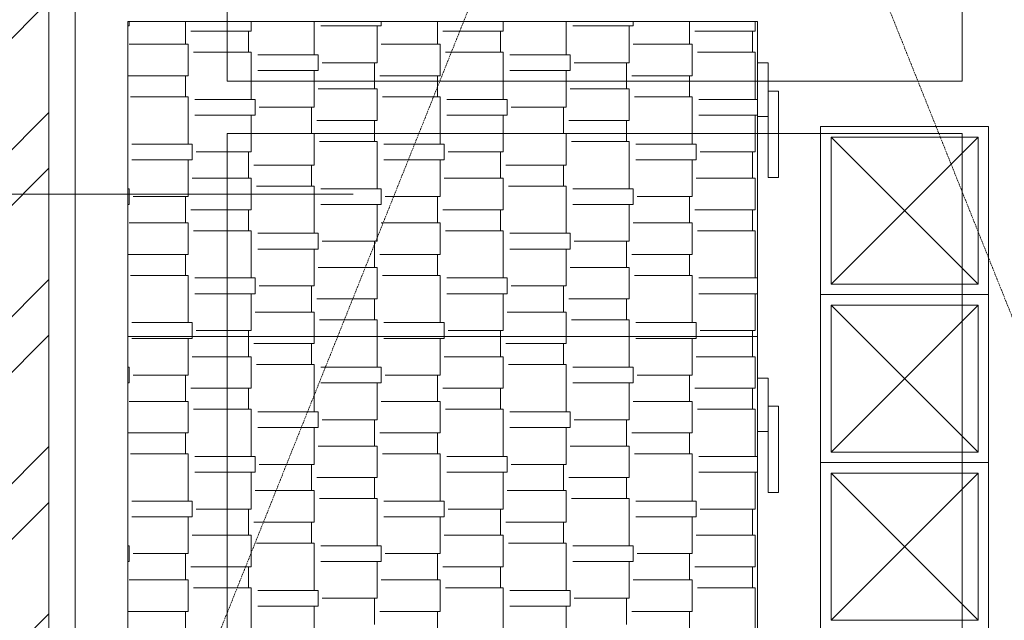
# Model space of a CAD drawing. Header units: millimetres. Extents: x 811 to 573824, y 137 to 100812.
# Tile 102 of 143: x 450097 to 451035, y 72253 to 72824. Entities that reach past the tile are written whole.
import ezdxf

# ---------------------------------------------------------------- set-up
doc = ezdxf.new("R2010")
doc.units = ezdxf.units.MM
doc.header["$LTSCALE"] = 3
doc.header["$MEASUREMENT"] = 0
doc.linetypes.add('HIDDENX2', pattern=[0.75, 0.5, -0.25])
for name, color, linetype, lineweight in [('CANOPIES', 252, 'HIDDENX2', 0), ('KITCHEN EQUIPMENT CODES', 252, 'Continuous', 0), ('KITCHEN EQUIPMENTS', 251, 'Continuous', 0), ('NEW BRICKWORK', 1, 'Continuous', 0)]:
    doc.layers.add(name, color=color, linetype=linetype, lineweight=lineweight)

# ---------------------------------------------------------------- blocks, each defined once
blk = doc.blocks.new('FEFWR')
at = {"layer": 'CANOPIES'}
for p, q in [((451324.93, 71835.19, 0.12), (450124.93, 74835.19, 0.12)), ((451324.93, 74835.19, 0.12), (450124.93, 71835.19, 0.12))]:
    blk.add_line(p, q, dxfattribs=at)
at = {"layer": 'CANOPIES', "elevation": 0.12}
blk.add_lwpolyline([(451324.93, 71835.19), (450124.93, 71835.19), (450124.93, 74835.19), (451324.93, 74835.19)], close=True, dxfattribs=at)
blk = doc.blocks.new('xzgredgr')
at = {"layer": 'KITCHEN EQUIPMENTS'}
for p, q in [((450149.93, 71185.29, 0.12), (450149.93, 74285.29, 0.12)), ((450294.63, 72765.82, 0.12), (450294.63, 73565.82, 0.12)), ((450994.63, 72765.82, 0.12), (450994.63, 73565.82, 0.12)), ((450199.93, 72822.69, 0.12), (450199.93, 71922.69, 0.12)), ((450799.93, 72822.69, 0.12), (450199.93, 72822.69, 0.12)), ((450799.93, 71922.69, 0.12), (450799.93, 72822.69, 0.12)), ((450809.93, 72783.21, 0.12), (450799.93, 72783.21, 0.12)), ((450809.93, 72783.21, 0.12), (450809.93, 72732.17, 0.12)), ((450809.93, 72732.17, 0.12), (450809.93, 72783.21, 0.12)), ((450994.63, 72765.82, 0.12), (450294.63, 72765.82, 0.12)), ((450819.93, 72756.4, 0.12), (450809.93, 72756.4, 0.12)), ((450819.93, 72674.27, 0.12), (450819.93, 72756.4, 0.12)), ((450809.93, 72732.17, 0.12), (450799.93, 72732.17, 0.12)), ((450809.93, 72732.17, 0.12), (450809.93, 72674.27, 0.12)), ((450859.93, 72722.69, 0.12), (450859.93, 72562.69, 0.12)), ((451019.93, 72722.69, 0.12), (450859.93, 72722.69, 0.12)), ((451019.93, 72562.69, 0.12), (451019.93, 72722.69, 0.12)), ((450994.63, 72716.17, 0.12), (450294.63, 72716.17, 0.12)), ((450294.63, 71916.17, 0.12), (450294.63, 72716.17, 0.12)), ((450869.93, 72712.69, 0.12), (450869.93, 72572.69, 0.12)), ((451009.93, 72712.69, 0.12), (450869.93, 72712.69, 0.12)), ((450869.93, 72712.69, 0.12), (451009.93, 72572.69, 0.12)), ((450869.93, 72572.69, 0.12), (451009.93, 72712.69, 0.12)), ((450994.63, 71916.17, 0.12), (450994.63, 72716.17, 0.12)), ((451009.93, 72572.69, 0.12), (451009.93, 72712.69, 0.12)), ((450809.93, 72674.27, 0.12), (450819.93, 72674.27, 0.12)), ((450869.93, 72572.69, 0.12), (451009.93, 72572.69, 0.12)), ((450859.93, 72562.69, 0.12), (450859.93, 72402.69, 0.12)), ((451019.93, 72562.69, 0.12), (450859.93, 72562.69, 0.12)), ((451019.93, 72562.69, 0.12), (450859.93, 72562.69, 0.12)), ((451019.93, 72562.69, 0.12), (450859.93, 72562.69, 0.12)), ((451019.93, 72402.69, 0.12), (451019.93, 72562.69, 0.12)), ((450869.93, 72552.69, 0.12), (450869.93, 72412.69, 0.12)), ((451009.93, 72552.69, 0.12), (450869.93, 72552.69, 0.12)), ((450869.93, 72552.69, 0.12), (451009.93, 72412.69, 0.12)), ((450869.93, 72412.69, 0.12), (451009.93, 72552.69, 0.12)), ((451009.93, 72412.69, 0.12), (451009.93, 72552.69, 0.12)), ((450799.93, 72522.69, 0.12), (450199.93, 72522.69, 0.12)), ((450809.93, 72483.21, 0.12), (450799.93, 72483.21, 0.12)), ((450809.93, 72483.21, 0.12), (450809.93, 72432.17, 0.12)), ((450809.93, 72432.17, 0.12), (450809.93, 72483.21, 0.12)), ((450819.93, 72456.4, 0.12), (450809.93, 72456.4, 0.12)), ((450819.93, 72374.27, 0.12), (450819.93, 72456.4, 0.12)), ((450809.93, 72432.17, 0.12), (450799.93, 72432.17, 0.12)), ((450809.93, 72432.17, 0.12), (450809.93, 72374.27, 0.12)), ((450869.93, 72412.69, 0.12), (451009.93, 72412.69, 0.12)), ((450859.93, 72402.69, 0.12), (450859.93, 72242.69, 0.12)), ((451019.93, 72402.69, 0.12), (450859.93, 72402.69, 0.12)), ((451019.93, 72402.69, 0.12), (450859.93, 72402.69, 0.12)), ((451019.93, 72402.69, 0.12), (450859.93, 72402.69, 0.12)), ((451019.93, 72242.69, 0.12), (451019.93, 72402.69, 0.12)), ((450869.93, 72392.69, 0.12), (450869.93, 72252.69, 0.12)), ((451009.93, 72392.69, 0.12), (450869.93, 72392.69, 0.12)), ((450869.93, 72392.69, 0.12), (451009.93, 72252.69, 0.12)), ((450869.93, 72252.69, 0.12), (451009.93, 72392.69, 0.12)), ((451009.93, 72252.69, 0.12), (451009.93, 72392.69, 0.12)), ((450809.93, 72374.27, 0.12), (450819.93, 72374.27, 0.12)), ((450869.93, 72252.69, 0.12), (451009.93, 72252.69, 0.12))]:
    blk.add_line(p, q, dxfattribs=at)
at = {"layer": 'KITCHEN EQUIPMENTS', "linetype": 'Continuous'}
for p, q in [((450201.33, 72818.5, 0.12), (450199.93, 72818.5, 0.12)), ((450201.33, 72818.5, 0.12), (450201.33, 72822.69, 0.12)), ((450255.08, 72801, 0.12), (450255.08, 72822.69, 0.12)), ((450317.58, 72813.5, 0.12), (450317.58, 72822.69, 0.12)), ((450377.58, 72791, 0.12), (450377.58, 72822.69, 0.12)), ((450441.33, 72818.5, 0.12), (450383.83, 72818.5, 0.12)), ((450437.58, 72783.5, 0.12), (450437.58, 72818.5, 0.12)), ((450441.33, 72818.5, 0.12), (450441.33, 72822.69, 0.12)), ((450495.08, 72801, 0.12), (450495.08, 72822.69, 0.12)), ((450557.58, 72813.5, 0.12), (450557.58, 72822.69, 0.12)), ((450617.58, 72791, 0.12), (450617.58, 72822.69, 0.12)), ((450681.33, 72818.5, 0.12), (450623.83, 72818.5, 0.12)), ((450677.58, 72783.5, 0.12), (450677.58, 72818.5, 0.12)), ((450681.33, 72818.5, 0.12), (450681.33, 72822.69, 0.12)), ((450735.08, 72801, 0.12), (450735.08, 72822.69, 0.12)), ((450797.58, 72813.5, 0.12), (450797.58, 72822.69, 0.12)), ((450317.58, 72813.5, 0.12), (450260.08, 72813.5, 0.12)), ((450315.08, 72793.5, 0.12), (450315.08, 72813.5, 0.12)), ((450557.58, 72813.5, 0.12), (450500.08, 72813.5, 0.12)), ((450555.08, 72793.5, 0.12), (450555.08, 72813.5, 0.12)), ((450797.58, 72813.5, 0.12), (450740.08, 72813.5, 0.12)), ((450795.08, 72793.5, 0.12), (450795.08, 72813.5, 0.12)), ((450257.58, 72801, 0.12), (450201.33, 72801, 0.12)), ((450257.58, 72771, 0.12), (450257.58, 72801, 0.12)), ((450497.58, 72801, 0.12), (450441.33, 72801, 0.12)), ((450497.58, 72771, 0.12), (450497.58, 72801, 0.12)), ((450737.58, 72801, 0.12), (450681.33, 72801, 0.12)), ((450737.58, 72771, 0.12), (450737.58, 72801, 0.12)), ((450317.58, 72793.5, 0.12), (450262.58, 72793.5, 0.12)), ((450317.58, 72748.5, 0.12), (450317.58, 72793.5, 0.12)), ((450381.33, 72791, 0.12), (450323.83, 72791, 0.12)), ((450381.33, 72776, 0.12), (450381.33, 72791, 0.12)), ((450557.58, 72793.5, 0.12), (450502.58, 72793.5, 0.12)), ((450557.58, 72748.5, 0.12), (450557.58, 72793.5, 0.12)), ((450621.33, 72791, 0.12), (450563.83, 72791, 0.12)), ((450621.33, 72776, 0.12), (450621.33, 72791, 0.12)), ((450797.58, 72793.5, 0.12), (450742.58, 72793.5, 0.12)), ((450797.58, 72748.5, 0.12), (450797.58, 72793.5, 0.12)), ((450437.58, 72783.5, 0.12), (450385.08, 72783.5, 0.12)), ((450435.08, 72758.5, 0.12), (450435.08, 72783.5, 0.12)), ((450677.58, 72783.5, 0.12), (450625.08, 72783.5, 0.12)), ((450675.08, 72758.5, 0.12), (450675.08, 72783.5, 0.12)), ((450257.58, 72771, 0.12), (450200.08, 72771, 0.12)), ((450255.08, 72751, 0.12), (450255.08, 72771, 0.12)), ((450381.33, 72776, 0.12), (450323.83, 72776, 0.12)), ((450377.58, 72741, 0.12), (450377.58, 72776, 0.12)), ((450497.58, 72771, 0.12), (450440.08, 72771, 0.12)), ((450495.08, 72751, 0.12), (450495.08, 72771, 0.12)), ((450621.33, 72776, 0.12), (450563.83, 72776, 0.12)), ((450617.58, 72741, 0.12), (450617.58, 72776, 0.12)), ((450737.58, 72771, 0.12), (450680.08, 72771, 0.12)), ((450735.08, 72751, 0.12), (450735.08, 72771, 0.12)), ((450257.58, 72751, 0.12), (450202.58, 72751, 0.12)), ((450257.58, 72706, 0.12), (450257.58, 72751, 0.12)), ((450437.58, 72758.5, 0.12), (450381.33, 72758.5, 0.12)), ((450437.58, 72728.5, 0.12), (450437.58, 72758.5, 0.12)), ((450497.58, 72751, 0.12), (450442.58, 72751, 0.12)), ((450497.58, 72706, 0.12), (450497.58, 72751, 0.12)), ((450677.58, 72758.5, 0.12), (450621.33, 72758.5, 0.12)), ((450677.58, 72728.5, 0.12), (450677.58, 72758.5, 0.12)), ((450737.58, 72751, 0.12), (450682.58, 72751, 0.12)), ((450737.58, 72706, 0.12), (450737.58, 72751, 0.12)), ((450321.33, 72748.5, 0.12), (450263.83, 72748.5, 0.12)), ((450321.33, 72733.5, 0.12), (450321.33, 72748.5, 0.12)), ((450377.58, 72741, 0.12), (450325.08, 72741, 0.12)), ((450375.08, 72716, 0.12), (450375.08, 72741, 0.12)), ((450561.33, 72748.5, 0.12), (450503.83, 72748.5, 0.12)), ((450561.33, 72733.5, 0.12), (450561.33, 72748.5, 0.12)), ((450617.58, 72741, 0.12), (450565.08, 72741, 0.12)), ((450615.08, 72716, 0.12), (450615.08, 72741, 0.12)), ((450799.93, 72748.5, 0.12), (450743.83, 72748.5, 0.12)), ((450321.33, 72733.5, 0.12), (450263.83, 72733.5, 0.12)), ((450317.58, 72698.5, 0.12), (450317.58, 72733.5, 0.12)), ((450561.33, 72733.5, 0.12), (450503.83, 72733.5, 0.12)), ((450557.58, 72698.5, 0.12), (450557.58, 72733.5, 0.12)), ((450799.93, 72733.5, 0.12), (450743.83, 72733.5, 0.12)), ((450797.58, 72698.5, 0.12), (450797.58, 72733.5, 0.12)), ((450437.58, 72728.5, 0.12), (450380.08, 72728.5, 0.12)), ((450435.08, 72708.5, 0.12), (450435.08, 72728.5, 0.12)), ((450677.58, 72728.5, 0.12), (450620.08, 72728.5, 0.12)), ((450675.08, 72708.5, 0.12), (450675.08, 72728.5, 0.12)), ((450377.58, 72716, 0.12), (450321.33, 72716, 0.12)), ((450377.58, 72686, 0.12), (450377.58, 72716, 0.12)), ((450617.58, 72716, 0.12), (450561.33, 72716, 0.12)), ((450617.58, 72686, 0.12), (450617.58, 72716, 0.12)), ((450261.33, 72706, 0.12), (450203.83, 72706, 0.12)), ((450261.33, 72691, 0.12), (450261.33, 72706, 0.12)), ((450437.58, 72708.5, 0.12), (450382.58, 72708.5, 0.12)), ((450437.58, 72663.5, 0.12), (450437.58, 72708.5, 0.12)), ((450501.33, 72706, 0.12), (450443.83, 72706, 0.12)), ((450501.33, 72691, 0.12), (450501.33, 72706, 0.12)), ((450677.58, 72708.5, 0.12), (450622.58, 72708.5, 0.12)), ((450677.58, 72663.5, 0.12), (450677.58, 72708.5, 0.12)), ((450741.33, 72706, 0.12), (450683.83, 72706, 0.12)), ((450741.33, 72691, 0.12), (450741.33, 72706, 0.12)), ((450317.58, 72698.5, 0.12), (450265.08, 72698.5, 0.12)), ((450315.08, 72673.5, 0.12), (450315.08, 72698.5, 0.12)), ((450557.58, 72698.5, 0.12), (450505.08, 72698.5, 0.12)), ((450555.08, 72673.5, 0.12), (450555.08, 72698.5, 0.12)), ((450797.58, 72698.5, 0.12), (450745.08, 72698.5, 0.12)), ((450795.08, 72673.5, 0.12), (450795.08, 72698.5, 0.12)), ((450261.33, 72691, 0.12), (450203.83, 72691, 0.12)), ((450257.58, 72656, 0.12), (450257.58, 72691, 0.12)), ((450377.58, 72686, 0.12), (450320.08, 72686, 0.12)), ((450375.08, 72666, 0.12), (450375.08, 72686, 0.12)), ((450501.33, 72691, 0.12), (450443.83, 72691, 0.12)), ((450497.58, 72656, 0.12), (450497.58, 72691, 0.12)), ((450617.58, 72686, 0.12), (450560.08, 72686, 0.12)), ((450615.08, 72666, 0.12), (450615.08, 72686, 0.12)), ((450741.33, 72691, 0.12), (450683.83, 72691, 0.12)), ((450737.58, 72656, 0.12), (450737.58, 72691, 0.12)), ((450317.58, 72673.5, 0.12), (450261.33, 72673.5, 0.12)), ((450317.58, 72643.5, 0.12), (450317.58, 72673.5, 0.12)), ((450377.58, 72666, 0.12), (450322.58, 72666, 0.12)), ((450377.58, 72621, 0.12), (450377.58, 72666, 0.12)), ((450557.58, 72673.5, 0.12), (450501.33, 72673.5, 0.12)), ((450557.58, 72643.5, 0.12), (450557.58, 72673.5, 0.12)), ((450617.58, 72666, 0.12), (450562.58, 72666, 0.12)), ((450617.58, 72621, 0.12), (450617.58, 72666, 0.12)), ((450797.58, 72673.5, 0.12), (450741.33, 72673.5, 0.12)), ((450797.58, 72643.5, 0.12), (450797.58, 72673.5, 0.12)), ((450201.33, 72663.5, 0.12), (450199.93, 72663.5, 0.12)), ((450201.33, 72648.5, 0.12), (450201.33, 72663.5, 0.12)), ((450441.33, 72663.5, 0.12), (450383.83, 72663.5, 0.12)), ((450441.33, 72648.5, 0.12), (450441.33, 72663.5, 0.12)), ((450681.33, 72663.5, 0.12), (450623.83, 72663.5, 0.12)), ((450681.33, 72648.5, 0.12), (450681.33, 72663.5, 0.12)), ((450201.33, 72648.5, 0.12), (450199.93, 72648.5, 0.12)), ((450257.58, 72656, 0.12), (450205.08, 72656, 0.12)), ((450255.08, 72631, 0.12), (450255.08, 72656, 0.12)), ((450441.33, 72648.5, 0.12), (450383.83, 72648.5, 0.12)), ((450437.58, 72613.5, 0.12), (450437.58, 72648.5, 0.12)), ((450497.58, 72656, 0.12), (450445.08, 72656, 0.12)), ((450495.08, 72631, 0.12), (450495.08, 72656, 0.12)), ((450681.33, 72648.5, 0.12), (450623.83, 72648.5, 0.12)), ((450677.58, 72613.5, 0.12), (450677.58, 72648.5, 0.12)), ((450737.58, 72656, 0.12), (450685.08, 72656, 0.12)), ((450735.08, 72631, 0.12), (450735.08, 72656, 0.12)), ((450317.58, 72643.5, 0.12), (450260.08, 72643.5, 0.12)), ((450315.08, 72623.5, 0.12), (450315.08, 72643.5, 0.12)), ((450557.58, 72643.5, 0.12), (450500.08, 72643.5, 0.12)), ((450555.08, 72623.5, 0.12), (450555.08, 72643.5, 0.12)), ((450797.58, 72643.5, 0.12), (450740.08, 72643.5, 0.12)), ((450795.08, 72623.5, 0.12), (450795.08, 72643.5, 0.12)), ((450257.58, 72631, 0.12), (450201.33, 72631, 0.12)), ((450257.58, 72601, 0.12), (450257.58, 72631, 0.12)), ((450497.58, 72631, 0.12), (450441.33, 72631, 0.12)), ((450497.58, 72601, 0.12), (450497.58, 72631, 0.12)), ((450737.58, 72631, 0.12), (450681.33, 72631, 0.12)), ((450737.58, 72601, 0.12), (450737.58, 72631, 0.12)), ((450317.58, 72623.5, 0.12), (450262.58, 72623.5, 0.12)), ((450317.58, 72578.5, 0.12), (450317.58, 72623.5, 0.12)), ((450381.33, 72621, 0.12), (450323.83, 72621, 0.12)), ((450381.33, 72606, 0.12), (450381.33, 72621, 0.12)), ((450557.58, 72623.5, 0.12), (450502.58, 72623.5, 0.12)), ((450557.58, 72578.5, 0.12), (450557.58, 72623.5, 0.12)), ((450621.33, 72621, 0.12), (450563.83, 72621, 0.12)), ((450621.33, 72606, 0.12), (450621.33, 72621, 0.12)), ((450797.58, 72623.5, 0.12), (450742.58, 72623.5, 0.12)), ((450797.58, 72578.5, 0.12), (450797.58, 72623.5, 0.12)), ((450437.58, 72613.5, 0.12), (450385.08, 72613.5, 0.12)), ((450435.08, 72588.5, 0.12), (450435.08, 72613.5, 0.12)), ((450677.58, 72613.5, 0.12), (450625.08, 72613.5, 0.12)), ((450675.08, 72588.5, 0.12), (450675.08, 72613.5, 0.12)), ((450257.58, 72601, 0.12), (450200.08, 72601, 0.12)), ((450255.08, 72581, 0.12), (450255.08, 72601, 0.12)), ((450381.33, 72606, 0.12), (450323.83, 72606, 0.12)), ((450377.58, 72571, 0.12), (450377.58, 72606, 0.12)), ((450497.58, 72601, 0.12), (450440.08, 72601, 0.12)), ((450495.08, 72581, 0.12), (450495.08, 72601, 0.12)), ((450621.33, 72606, 0.12), (450563.83, 72606, 0.12)), ((450617.58, 72571, 0.12), (450617.58, 72606, 0.12)), ((450737.58, 72601, 0.12), (450680.08, 72601, 0.12)), ((450735.08, 72581, 0.12), (450735.08, 72601, 0.12)), ((450437.58, 72588.5, 0.12), (450381.33, 72588.5, 0.12)), ((450437.58, 72558.5, 0.12), (450437.58, 72588.5, 0.12)), ((450677.58, 72588.5, 0.12), (450621.33, 72588.5, 0.12)), ((450677.58, 72558.5, 0.12), (450677.58, 72588.5, 0.12)), ((450257.58, 72581, 0.12), (450202.58, 72581, 0.12)), ((450257.58, 72536, 0.12), (450257.58, 72581, 0.12)), ((450321.33, 72578.5, 0.12), (450263.83, 72578.5, 0.12)), ((450321.33, 72563.5, 0.12), (450321.33, 72578.5, 0.12)), ((450497.58, 72581, 0.12), (450442.58, 72581, 0.12)), ((450497.58, 72536, 0.12), (450497.58, 72581, 0.12)), ((450561.33, 72578.5, 0.12), (450503.83, 72578.5, 0.12)), ((450561.33, 72563.5, 0.12), (450561.33, 72578.5, 0.12)), ((450737.58, 72581, 0.12), (450682.58, 72581, 0.12)), ((450737.58, 72536, 0.12), (450737.58, 72581, 0.12)), ((450799.93, 72578.5, 0.12), (450743.83, 72578.5, 0.12)), ((450321.33, 72563.5, 0.12), (450263.83, 72563.5, 0.12)), ((450317.58, 72528.5, 0.12), (450317.58, 72563.5, 0.12)), ((450377.58, 72571, 0.12), (450325.08, 72571, 0.12)), ((450375.08, 72546, 0.12), (450375.08, 72571, 0.12)), ((450561.33, 72563.5, 0.12), (450503.83, 72563.5, 0.12)), ((450557.58, 72528.5, 0.12), (450557.58, 72563.5, 0.12)), ((450617.58, 72571, 0.12), (450565.08, 72571, 0.12)), ((450615.08, 72546, 0.12), (450615.08, 72571, 0.12)), ((450799.93, 72563.5, 0.12), (450743.83, 72563.5, 0.12)), ((450797.58, 72528.5, 0.12), (450797.58, 72563.5, 0.12)), ((450437.58, 72558.5, 0.12), (450380.08, 72558.5, 0.12)), ((450435.08, 72538.5, 0.12), (450435.08, 72558.5, 0.12)), ((450677.58, 72558.5, 0.12), (450620.08, 72558.5, 0.12)), ((450675.08, 72538.5, 0.12), (450675.08, 72558.5, 0.12)), ((450377.58, 72546, 0.12), (450321.33, 72546, 0.12)), ((450377.58, 72522.69, 0.12), (450377.58, 72546, 0.12)), ((450617.58, 72546, 0.12), (450561.33, 72546, 0.12)), ((450617.58, 72522.69, 0.12), (450617.58, 72546, 0.12)), ((450261.33, 72536, 0.12), (450203.83, 72536, 0.12)), ((450261.33, 72522.69, 0.12), (450261.33, 72536, 0.12)), ((450437.58, 72538.5, 0.12), (450382.58, 72538.5, 0.12)), ((450437.58, 72522.69, 0.12), (450437.58, 72538.5, 0.12)), ((450501.33, 72536, 0.12), (450443.83, 72536, 0.12)), ((450501.33, 72522.69, 0.12), (450501.33, 72536, 0.12)), ((450677.58, 72538.5, 0.12), (450622.58, 72538.5, 0.12)), ((450677.58, 72522.69, 0.12), (450677.58, 72538.5, 0.12)), ((450741.33, 72536, 0.12), (450683.83, 72536, 0.12)), ((450741.33, 72522.69, 0.12), (450741.33, 72536, 0.12)), ((450317.58, 72528.5, 0.12), (450265.08, 72528.5, 0.12)), ((450315.08, 72522.69, 0.12), (450315.08, 72528.5, 0.12)), ((450557.58, 72528.5, 0.12), (450505.08, 72528.5, 0.12)), ((450555.08, 72522.69, 0.12), (450555.08, 72528.5, 0.12)), ((450797.58, 72528.5, 0.12), (450745.08, 72528.5, 0.12)), ((450795.08, 72522.69, 0.12), (450795.08, 72528.5, 0.12)), ((450261.33, 72521, 0.12), (450203.83, 72521, 0.12)), ((450257.58, 72486, 0.12), (450257.58, 72521, 0.12)), ((450261.33, 72521, 0.12), (450261.33, 72522.69, 0.12)), ((450315.08, 72503.5, 0.12), (450315.08, 72522.69, 0.12)), ((450377.58, 72516, 0.12), (450320.08, 72516, 0.12)), ((450375.08, 72496, 0.12), (450375.08, 72516, 0.12)), ((450377.58, 72516, 0.12), (450377.58, 72522.69, 0.12)), ((450437.58, 72493.5, 0.12), (450437.58, 72522.69, 0.12)), ((450501.33, 72521, 0.12), (450443.83, 72521, 0.12)), ((450497.58, 72486, 0.12), (450497.58, 72521, 0.12)), ((450501.33, 72521, 0.12), (450501.33, 72522.69, 0.12)), ((450555.08, 72503.5, 0.12), (450555.08, 72522.69, 0.12)), ((450617.58, 72516, 0.12), (450560.08, 72516, 0.12)), ((450615.08, 72496, 0.12), (450615.08, 72516, 0.12)), ((450617.58, 72516, 0.12), (450617.58, 72522.69, 0.12)), ((450677.58, 72493.5, 0.12), (450677.58, 72522.69, 0.12)), ((450741.33, 72521, 0.12), (450683.83, 72521, 0.12)), ((450737.58, 72486, 0.12), (450737.58, 72521, 0.12)), ((450741.33, 72521, 0.12), (450741.33, 72522.69, 0.12)), ((450795.08, 72503.5, 0.12), (450795.08, 72522.69, 0.12)), ((450317.58, 72503.5, 0.12), (450261.33, 72503.5, 0.12)), ((450317.58, 72473.5, 0.12), (450317.58, 72503.5, 0.12)), ((450557.58, 72503.5, 0.12), (450501.33, 72503.5, 0.12)), ((450557.58, 72473.5, 0.12), (450557.58, 72503.5, 0.12)), ((450797.58, 72503.5, 0.12), (450741.33, 72503.5, 0.12)), ((450797.58, 72473.5, 0.12), (450797.58, 72503.5, 0.12)), ((450201.33, 72493.5, 0.12), (450199.93, 72493.5, 0.12)), ((450201.33, 72478.5, 0.12), (450201.33, 72493.5, 0.12)), ((450377.58, 72496, 0.12), (450322.58, 72496, 0.12)), ((450377.58, 72451, 0.12), (450377.58, 72496, 0.12)), ((450441.33, 72493.5, 0.12), (450383.83, 72493.5, 0.12)), ((450441.33, 72478.5, 0.12), (450441.33, 72493.5, 0.12)), ((450617.58, 72496, 0.12), (450562.58, 72496, 0.12)), ((450617.58, 72451, 0.12), (450617.58, 72496, 0.12)), ((450681.33, 72493.5, 0.12), (450623.83, 72493.5, 0.12)), ((450681.33, 72478.5, 0.12), (450681.33, 72493.5, 0.12)), ((450201.33, 72478.5, 0.12), (450199.93, 72478.5, 0.12)), ((450257.58, 72486, 0.12), (450205.08, 72486, 0.12)), ((450255.08, 72461, 0.12), (450255.08, 72486, 0.12)), ((450441.33, 72478.5, 0.12), (450383.83, 72478.5, 0.12)), ((450437.58, 72443.5, 0.12), (450437.58, 72478.5, 0.12)), ((450497.58, 72486, 0.12), (450445.08, 72486, 0.12)), ((450495.08, 72461, 0.12), (450495.08, 72486, 0.12)), ((450681.33, 72478.5, 0.12), (450623.83, 72478.5, 0.12)), ((450677.58, 72443.5, 0.12), (450677.58, 72478.5, 0.12)), ((450737.58, 72486, 0.12), (450685.08, 72486, 0.12)), ((450735.08, 72461, 0.12), (450735.08, 72486, 0.12)), ((450317.58, 72473.5, 0.12), (450260.08, 72473.5, 0.12)), ((450315.08, 72453.5, 0.12), (450315.08, 72473.5, 0.12)), ((450557.58, 72473.5, 0.12), (450500.08, 72473.5, 0.12)), ((450555.08, 72453.5, 0.12), (450555.08, 72473.5, 0.12)), ((450797.58, 72473.5, 0.12), (450740.08, 72473.5, 0.12)), ((450795.08, 72453.5, 0.12), (450795.08, 72473.5, 0.12)), ((450257.58, 72461, 0.12), (450201.33, 72461, 0.12)), ((450257.58, 72431, 0.12), (450257.58, 72461, 0.12)), ((450497.58, 72461, 0.12), (450441.33, 72461, 0.12)), ((450497.58, 72431, 0.12), (450497.58, 72461, 0.12)), ((450737.58, 72461, 0.12), (450681.33, 72461, 0.12)), ((450737.58, 72431, 0.12), (450737.58, 72461, 0.12)), ((450317.58, 72453.5, 0.12), (450262.58, 72453.5, 0.12)), ((450317.58, 72408.5, 0.12), (450317.58, 72453.5, 0.12)), ((450381.33, 72451, 0.12), (450323.83, 72451, 0.12)), ((450381.33, 72436, 0.12), (450381.33, 72451, 0.12)), ((450557.58, 72453.5, 0.12), (450502.58, 72453.5, 0.12)), ((450557.58, 72408.5, 0.12), (450557.58, 72453.5, 0.12)), ((450621.33, 72451, 0.12), (450563.83, 72451, 0.12)), ((450621.33, 72436, 0.12), (450621.33, 72451, 0.12)), ((450797.58, 72453.5, 0.12), (450742.58, 72453.5, 0.12)), ((450797.58, 72408.5, 0.12), (450797.58, 72453.5, 0.12)), ((450437.58, 72443.5, 0.12), (450385.08, 72443.5, 0.12)), ((450435.08, 72418.5, 0.12), (450435.08, 72443.5, 0.12)), ((450677.58, 72443.5, 0.12), (450625.08, 72443.5, 0.12)), ((450675.08, 72418.5, 0.12), (450675.08, 72443.5, 0.12)), ((450381.33, 72436, 0.12), (450323.83, 72436, 0.12)), ((450377.58, 72401, 0.12), (450377.58, 72436, 0.12)), ((450621.33, 72436, 0.12), (450563.83, 72436, 0.12)), ((450617.58, 72401, 0.12), (450617.58, 72436, 0.12)), ((450257.58, 72431, 0.12), (450200.08, 72431, 0.12)), ((450255.08, 72411, 0.12), (450255.08, 72431, 0.12)), ((450497.58, 72431, 0.12), (450440.08, 72431, 0.12)), ((450495.08, 72411, 0.12), (450495.08, 72431, 0.12)), ((450737.58, 72431, 0.12), (450680.08, 72431, 0.12)), ((450735.08, 72411, 0.12), (450735.08, 72431, 0.12)), ((450437.58, 72418.5, 0.12), (450381.33, 72418.5, 0.12)), ((450437.58, 72388.5, 0.12), (450437.58, 72418.5, 0.12)), ((450677.58, 72418.5, 0.12), (450621.33, 72418.5, 0.12)), ((450677.58, 72388.5, 0.12), (450677.58, 72418.5, 0.12)), ((450257.58, 72411, 0.12), (450202.58, 72411, 0.12)), ((450257.58, 72366, 0.12), (450257.58, 72411, 0.12)), ((450321.33, 72408.5, 0.12), (450263.83, 72408.5, 0.12)), ((450321.33, 72393.5, 0.12), (450321.33, 72408.5, 0.12)), ((450497.58, 72411, 0.12), (450442.58, 72411, 0.12)), ((450497.58, 72366, 0.12), (450497.58, 72411, 0.12)), ((450561.33, 72408.5, 0.12), (450503.83, 72408.5, 0.12)), ((450561.33, 72393.5, 0.12), (450561.33, 72408.5, 0.12)), ((450737.58, 72411, 0.12), (450682.58, 72411, 0.12)), ((450737.58, 72366, 0.12), (450737.58, 72411, 0.12)), ((450799.93, 72408.5, 0.12), (450743.83, 72408.5, 0.12)), ((450377.58, 72401, 0.12), (450325.08, 72401, 0.12)), ((450375.08, 72376, 0.12), (450375.08, 72401, 0.12)), ((450617.58, 72401, 0.12), (450565.08, 72401, 0.12)), ((450615.08, 72376, 0.12), (450615.08, 72401, 0.12)), ((450321.33, 72393.5, 0.12), (450263.83, 72393.5, 0.12)), ((450317.58, 72358.5, 0.12), (450317.58, 72393.5, 0.12)), ((450437.58, 72388.5, 0.12), (450380.08, 72388.5, 0.12)), ((450435.08, 72368.5, 0.12), (450435.08, 72388.5, 0.12)), ((450561.33, 72393.5, 0.12), (450503.83, 72393.5, 0.12)), ((450557.58, 72358.5, 0.12), (450557.58, 72393.5, 0.12)), ((450677.58, 72388.5, 0.12), (450620.08, 72388.5, 0.12)), ((450675.08, 72368.5, 0.12), (450675.08, 72388.5, 0.12)), ((450799.93, 72393.5, 0.12), (450743.83, 72393.5, 0.12)), ((450797.58, 72358.5, 0.12), (450797.58, 72393.5, 0.12)), ((450377.58, 72376, 0.12), (450321.33, 72376, 0.12)), ((450377.58, 72346, 0.12), (450377.58, 72376, 0.12)), ((450617.58, 72376, 0.12), (450561.33, 72376, 0.12)), ((450617.58, 72346, 0.12), (450617.58, 72376, 0.12)), ((450261.33, 72366, 0.12), (450203.83, 72366, 0.12)), ((450261.33, 72351, 0.12), (450261.33, 72366, 0.12)), ((450437.58, 72368.5, 0.12), (450382.58, 72368.5, 0.12)), ((450437.58, 72323.5, 0.12), (450437.58, 72368.5, 0.12)), ((450501.33, 72366, 0.12), (450443.83, 72366, 0.12)), ((450501.33, 72351, 0.12), (450501.33, 72366, 0.12)), ((450677.58, 72368.5, 0.12), (450622.58, 72368.5, 0.12)), ((450677.58, 72323.5, 0.12), (450677.58, 72368.5, 0.12)), ((450741.33, 72366, 0.12), (450683.83, 72366, 0.12)), ((450741.33, 72351, 0.12), (450741.33, 72366, 0.12)), ((450317.58, 72358.5, 0.12), (450265.08, 72358.5, 0.12)), ((450315.08, 72333.5, 0.12), (450315.08, 72358.5, 0.12)), ((450557.58, 72358.5, 0.12), (450505.08, 72358.5, 0.12)), ((450555.08, 72333.5, 0.12), (450555.08, 72358.5, 0.12)), ((450797.58, 72358.5, 0.12), (450745.08, 72358.5, 0.12)), ((450795.08, 72333.5, 0.12), (450795.08, 72358.5, 0.12)), ((450261.33, 72351, 0.12), (450203.83, 72351, 0.12)), ((450257.58, 72316, 0.12), (450257.58, 72351, 0.12)), ((450501.33, 72351, 0.12), (450443.83, 72351, 0.12)), ((450497.58, 72316, 0.12), (450497.58, 72351, 0.12)), ((450741.33, 72351, 0.12), (450683.83, 72351, 0.12)), ((450737.58, 72316, 0.12), (450737.58, 72351, 0.12)), ((450377.58, 72346, 0.12), (450320.08, 72346, 0.12)), ((450375.08, 72326, 0.12), (450375.08, 72346, 0.12)), ((450617.58, 72346, 0.12), (450560.08, 72346, 0.12)), ((450615.08, 72326, 0.12), (450615.08, 72346, 0.12)), ((450317.58, 72333.5, 0.12), (450261.33, 72333.5, 0.12)), ((450317.58, 72303.5, 0.12), (450317.58, 72333.5, 0.12)), ((450557.58, 72333.5, 0.12), (450501.33, 72333.5, 0.12)), ((450557.58, 72303.5, 0.12), (450557.58, 72333.5, 0.12)), ((450797.58, 72333.5, 0.12), (450741.33, 72333.5, 0.12)), ((450797.58, 72303.5, 0.12), (450797.58, 72333.5, 0.12)), ((450201.33, 72323.5, 0.12), (450199.93, 72323.5, 0.12)), ((450201.33, 72308.5, 0.12), (450201.33, 72323.5, 0.12)), ((450377.58, 72326, 0.12), (450322.58, 72326, 0.12)), ((450377.58, 72281, 0.12), (450377.58, 72326, 0.12)), ((450441.33, 72323.5, 0.12), (450383.83, 72323.5, 0.12)), ((450441.33, 72308.5, 0.12), (450441.33, 72323.5, 0.12)), ((450617.58, 72326, 0.12), (450562.58, 72326, 0.12)), ((450617.58, 72281, 0.12), (450617.58, 72326, 0.12)), ((450681.33, 72323.5, 0.12), (450623.83, 72323.5, 0.12)), ((450681.33, 72308.5, 0.12), (450681.33, 72323.5, 0.12)), ((450257.58, 72316, 0.12), (450205.08, 72316, 0.12)), ((450255.08, 72291, 0.12), (450255.08, 72316, 0.12)), ((450497.58, 72316, 0.12), (450445.08, 72316, 0.12)), ((450495.08, 72291, 0.12), (450495.08, 72316, 0.12)), ((450737.58, 72316, 0.12), (450685.08, 72316, 0.12)), ((450735.08, 72291, 0.12), (450735.08, 72316, 0.12)), ((450201.33, 72308.5, 0.12), (450199.93, 72308.5, 0.12)), ((450317.58, 72303.5, 0.12), (450260.08, 72303.5, 0.12)), ((450315.08, 72283.5, 0.12), (450315.08, 72303.5, 0.12)), ((450441.33, 72308.5, 0.12), (450383.83, 72308.5, 0.12)), ((450437.58, 72273.5, 0.12), (450437.58, 72308.5, 0.12)), ((450557.58, 72303.5, 0.12), (450500.08, 72303.5, 0.12)), ((450555.08, 72283.5, 0.12), (450555.08, 72303.5, 0.12)), ((450681.33, 72308.5, 0.12), (450623.83, 72308.5, 0.12)), ((450677.58, 72273.5, 0.12), (450677.58, 72308.5, 0.12)), ((450797.58, 72303.5, 0.12), (450740.08, 72303.5, 0.12)), ((450795.08, 72283.5, 0.12), (450795.08, 72303.5, 0.12)), ((450257.58, 72291, 0.12), (450201.33, 72291, 0.12)), ((450257.58, 72261, 0.12), (450257.58, 72291, 0.12)), ((450497.58, 72291, 0.12), (450441.33, 72291, 0.12)), ((450497.58, 72261, 0.12), (450497.58, 72291, 0.12)), ((450737.58, 72291, 0.12), (450681.33, 72291, 0.12)), ((450737.58, 72261, 0.12), (450737.58, 72291, 0.12)), ((450317.58, 72283.5, 0.12), (450262.58, 72283.5, 0.12)), ((450317.58, 72238.5, 0.12), (450317.58, 72283.5, 0.12)), ((450557.58, 72283.5, 0.12), (450502.58, 72283.5, 0.12)), ((450557.58, 72238.5, 0.12), (450557.58, 72283.5, 0.12)), ((450797.58, 72283.5, 0.12), (450742.58, 72283.5, 0.12)), ((450797.58, 72238.5, 0.12), (450797.58, 72283.5, 0.12)), ((450381.33, 72281, 0.12), (450323.83, 72281, 0.12)), ((450381.33, 72266, 0.12), (450381.33, 72281, 0.12)), ((450437.58, 72273.5, 0.12), (450385.08, 72273.5, 0.12)), ((450435.08, 72248.5, 0.12), (450435.08, 72273.5, 0.12)), ((450621.33, 72281, 0.12), (450563.83, 72281, 0.12)), ((450621.33, 72266, 0.12), (450621.33, 72281, 0.12)), ((450677.58, 72273.5, 0.12), (450625.08, 72273.5, 0.12)), ((450675.08, 72248.5, 0.12), (450675.08, 72273.5, 0.12)), ((450381.33, 72266, 0.12), (450323.83, 72266, 0.12)), ((450377.58, 72231, 0.12), (450377.58, 72266, 0.12)), ((450621.33, 72266, 0.12), (450563.83, 72266, 0.12)), ((450617.58, 72231, 0.12), (450617.58, 72266, 0.12)), ((450257.58, 72261, 0.12), (450200.08, 72261, 0.12)), ((450255.08, 72241, 0.12), (450255.08, 72261, 0.12)), ((450497.58, 72261, 0.12), (450440.08, 72261, 0.12)), ((450495.08, 72241, 0.12), (450495.08, 72261, 0.12)), ((450737.58, 72261, 0.12), (450680.08, 72261, 0.12)), ((450735.08, 72241, 0.12), (450735.08, 72261, 0.12))]:
    blk.add_line(p, q, dxfattribs=at)

msp = doc.modelspace()

# ---------------------------------------------------------------- hatches: boundary and pattern name
at = {"layer": 'NEW BRICKWORK'}
h = msp.add_hatch(dxfattribs=at)
h.set_pattern_fill('ANSI32', color=256, scale=300)
h.set_pattern_definition([(45, (6227957.61, 2343389.85), (-79.5495129, 79.5495129), []), (45, (6228010.64, 2343389.85), (-79.5495129, 79.5495129), [])])
h.paths.add_polyline_path([(454988.76, 74895.53), (455774.76, 74895.53), (455774.76, 75695.53), (455924.76, 75695.53), (455924.76, 74895.53), (460965.58, 74895.53), (460965.58, 76695.53), (460355.58, 76695.53), (460355.58, 76845.53), (460965.58, 76845.53), (460965.58, 80395.77), (459665.58, 80395.77), (459665.58, 77895.53), (458665.58, 77895.53), (458665.58, 76845.53), (459455.58, 76845.53), (459455.58, 76695.53), (458515.58, 76695.53), (458515.58, 76895.53), (458265.58, 76895.53), (458265.58, 77045.53), (458515.58, 77045.53), (458515.58, 77895.53), (456615.58, 77895.53), (456615.58, 77045.53), (456865.58, 77045.53), (456865.58, 76895.53), (456465.58, 76895.53), (456465.58, 77895.53), (454874.76, 77895.53), (454874.76, 78045.53), (459515.58, 78045.53), (459515.58, 80395.77), (450124.93, 80395.77), (450124.93, 76795.53), (450924.93, 76795.53), (450924.93, 76645.53), (450124.93, 76645.53), (450124.93, 70885.19), (451024.93, 70885.19), (451024.92, 70735.19), (450124.93, 70735.19), (450124.93, 63643.31), (458407.82, 63643.31), (458407.82, 63543.31), (449974.93, 63543.31), (449974.93, 80495.77), (461065.58, 80495.77), (461065.58, 70992.75), (460965.58, 70892.75), (460965.58, 74695.53), (454988.76, 74695.53)])

# ---------------------------------------------------------------- linework, layer by layer
at = {"layer": 'KITCHEN EQUIPMENT CODES'}
msp.add_line((450414.86, 72658.25, 0.12), (449324.01, 72658.25, 0.12), dxfattribs=at)
at = {"layer": 'NEW BRICKWORK', "elevation": 0.12}
msp.add_lwpolyline([(459515.58, 80395.77), (450124.93, 80395.77), (450124.93, 76795.53), (450924.93, 76795.53), (450924.93, 76645.53), (450124.93, 76645.53), (450124.93, 70885.19), (451024.93, 70885.19), (451024.92, 70735.19)], dxfattribs=at)

# ---------------------------------------------------------------- block references
at = {"layer": 'CANOPIES'}
msp.add_blockref('FEFWR', (0, 0), dxfattribs=at)
at = {"layer": 'KITCHEN EQUIPMENTS'}
msp.add_blockref('xzgredgr', (0, 0), dxfattribs=at)

doc.saveas('drawing.dxf')
